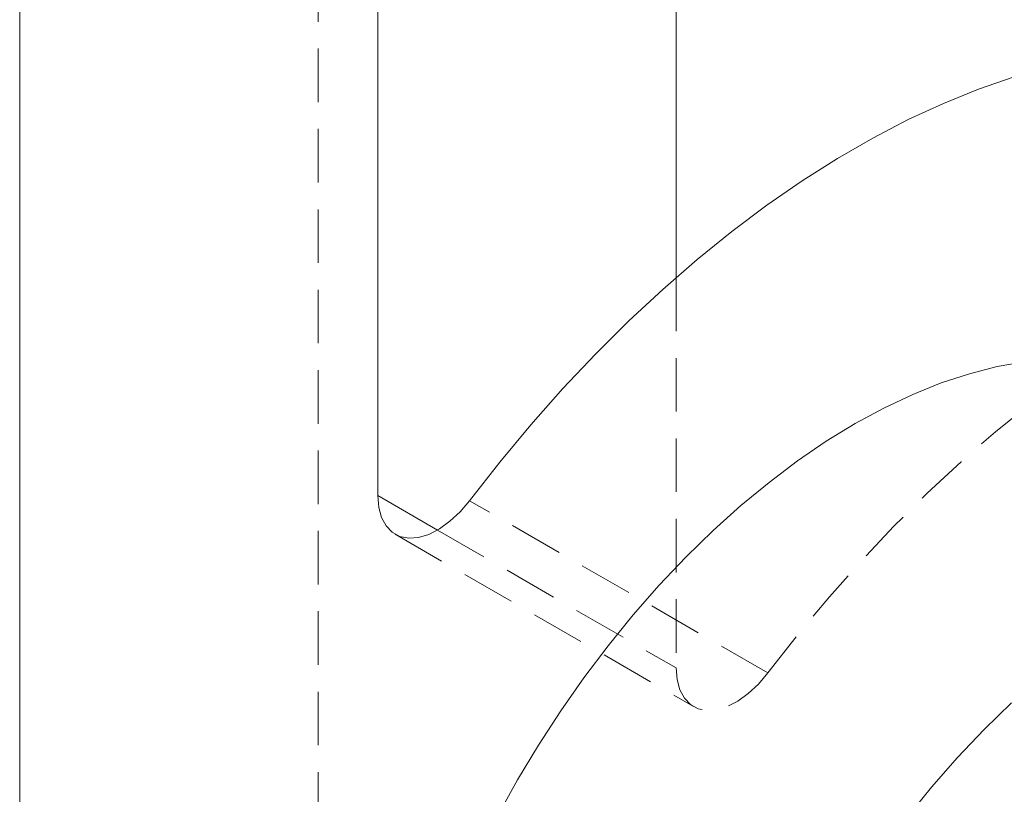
# Model space of a CAD drawing. Header units: millimetres. Extents: x 15 to 428, y 5 to 292.
# Tile 45 of 150: x 230 to 254, y 118 to 136. Entities that reach past the tile are written whole.
import ezdxf

# ---------------------------------------------------------------- set-up
doc = ezdxf.new("R2010")
doc.units = ezdxf.units.MM
doc.linetypes.add('HIDDEN', pattern=[1.905, 1.27, -0.635])

msp = doc.modelspace()

# ---------------------------------------------------------------- linework, layer by layer
at = {"color": 7, "linetype": 'Continuous', "lineweight": 15}
for p, q in [((230.204, 102.307), (230.204, 143.134)), ((238.689, 141.909), (238.689, 125.095)), ((245.76, 137.827), (245.76, 130.262))]:
    msp.add_line(p, q, dxfattribs=at)
at = {"color": 7, "linetype": 'HIDDEN', "lineweight": 0}
for p, q in [((237.275, 98.225), (237.275, 139.052)), ((245.76, 130.262), (245.76, 121.013)), ((247.936, 120.893), (240.865, 124.975)), ((239.104, 124.179), (246.175, 120.097)), ((240.104, 124.279), (245.76, 121.013))]:
    msp.add_line(p, q, dxfattribs=at)
at = {"color": 8, "linetype": 'Continuous', "lineweight": 15}
msp.add_line((238.689, 125.095), (240.104, 124.279), dxfattribs=at)
at = {"color": 7, "linetype": 'Continuous', "lineweight": 15, "flags": 128}
for points in [[(259.141, 135.526), (258.423, 135.612), (257.684, 135.646), (256.927, 135.626), (256.153, 135.552), (255.364, 135.425), (254.561, 135.245), (253.748, 135.013), (252.925, 134.728), (252.095, 134.392), (251.26, 134.006), (250.422, 133.57), (249.583, 133.086), (248.745, 132.554), (247.911, 131.976), (247.081, 131.354), (246.258, 130.689), (245.445, 129.982), (244.642, 129.236), (243.853, 128.451), (243.079, 127.631), (242.321, 126.777), (241.583, 125.891), (240.865, 124.975)], [(254.015, 128.269), (253.369, 128.153), (252.71, 127.985), (252.042, 127.765), (251.367, 127.494), (250.686, 127.172), (250.003, 126.802), (249.32, 126.383), (248.639, 125.919), (247.964, 125.41), (247.295, 124.859), (246.637, 124.267), (245.991, 123.637), (245.36, 122.97), (244.745, 122.27), (244.15, 121.539), (243.576, 120.779), (243.026, 119.993), (242.501, 119.185), (242.003, 118.357), (241.535, 117.512)], [(240.865, 124.975), (240.642, 124.712), (240.401, 124.487), (240.151, 124.307), (239.9, 124.178), (239.655, 124.104), (239.424, 124.087), (239.215, 124.128), (239.034, 124.226), (238.887, 124.377), (238.778, 124.576), (238.712, 124.818), (238.689, 125.095)], [(253.708, 120.185), (253.062, 119.555), (252.431, 118.888), (251.816, 118.188), (251.221, 117.456), (250.647, 116.697), (250.097, 115.911), (249.572, 115.103), (249.074, 114.275), (248.606, 113.43), (248.168, 112.571), (247.763, 111.701), (247.392, 110.824), (247.056, 109.943), (246.757, 109.061), (246.495, 108.181), (246.273, 107.306), (246.089, 106.44), (245.946, 105.586), (245.843, 104.746), (245.781, 103.924), (245.76, 103.124)]]:
    msp.add_lwpolyline(points, dxfattribs=at)
at = {"color": 7, "linetype": 'HIDDEN', "lineweight": 0, "flags": 128}
for points in [[(266.212, 131.444), (265.494, 131.53), (264.756, 131.564), (263.998, 131.544), (263.224, 131.47), (262.435, 131.343), (261.632, 131.163), (260.819, 130.931), (259.996, 130.646), (259.166, 130.31), (258.331, 129.924), (257.494, 129.488), (256.654, 129.004), (255.817, 128.472), (254.982, 127.894), (254.152, 127.272), (253.329, 126.607), (252.516, 125.9), (251.713, 125.154), (250.924, 124.369), (250.15, 123.549), (249.392, 122.695), (248.654, 121.809), (247.936, 120.893)], [(245.76, 121.013), (245.783, 120.736), (245.849, 120.494), (245.958, 120.295), (246.105, 120.144), (246.286, 120.046), (246.495, 120.005), (246.726, 120.022), (246.971, 120.096), (247.222, 120.225), (247.472, 120.405), (247.713, 120.63), (247.936, 120.893)]]:
    msp.add_lwpolyline(points, dxfattribs=at)

doc.saveas('drawing.dxf')
